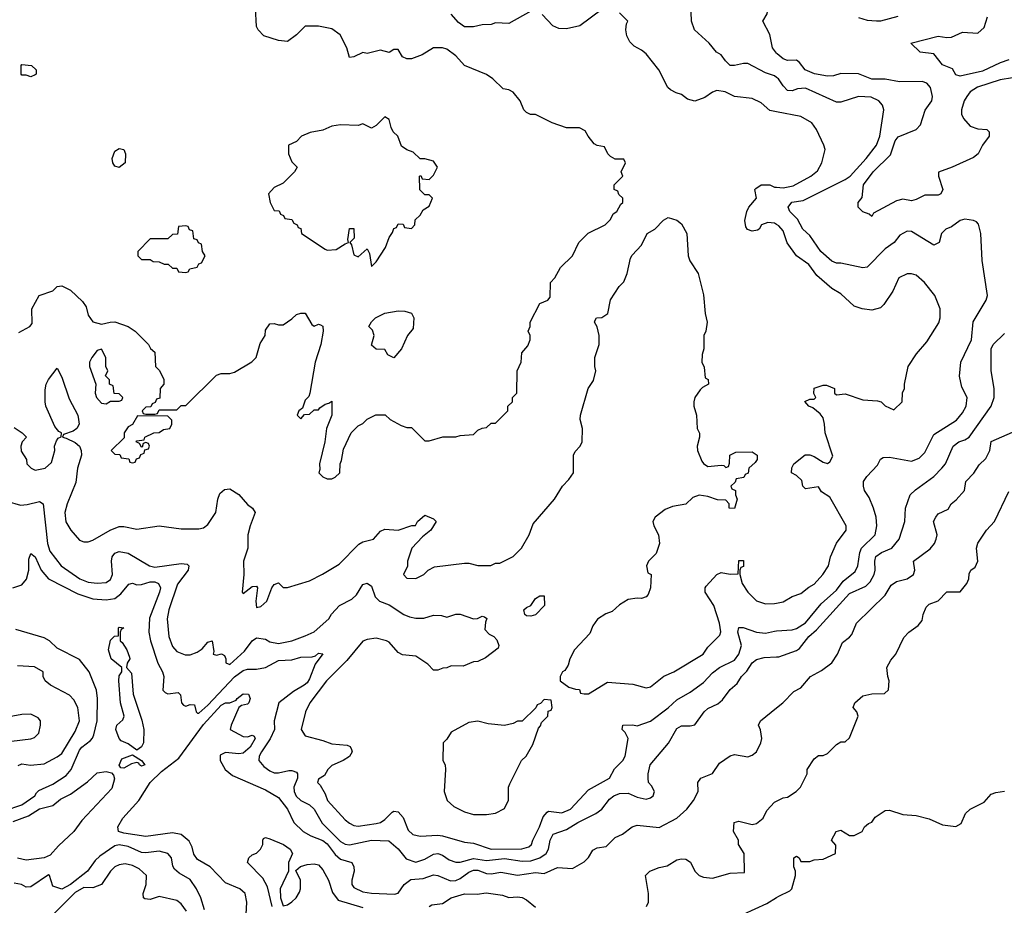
# Model space of a CAD drawing. Header units: inches. Extents: x 2348341 to 2479810, y 460419 to 613669.
# Tile 228 of 256: x 2396580 to 2401029, y 523176 to 527176. Entities that reach past the tile are written whole.
import ezdxf

# ---------------------------------------------------------------- set-up
doc = ezdxf.new("R2010")
doc.units = ezdxf.units.IN
doc.header["$MEASUREMENT"] = 0
doc.layers.add('C3592', color=7, linetype='Continuous')
doc.layers.add('C4502', color=7, linetype='Continuous')

msp = doc.modelspace()

# ---------------------------------------------------------------- linework, layer by layer
at = {"layer": 'C3592', "color": 2}
for points, elevation in [([(2400000, 527024.7), (2399980.9, 527050), (2399969.1, 527109.1), (2399938, 527170), (2399957.2, 527202.8), (2399966, 527270), (2399990, 527283.8), (2400000, 527286.1)], 74), ([(2396576.4, 525763.6), (2396626, 525790), (2396636.4, 525803.6), (2396635.3, 525870), (2396668.7, 525930), (2396730, 525952), (2396749, 525971), (2396770, 525974.8), (2396810, 525954.8), (2396864.1, 525904.1), (2396879.9, 525879.9), (2396890, 525842), (2396910, 525811.3), (2396950, 525801), (2396989.1, 525810.9), (2397010, 525811.3), (2397070, 525791.3), (2397102, 525770), (2397162, 525710), (2397171.6, 525691.6), (2397190, 525674), (2397194, 525610), (2397211.6, 525591.6), (2397231.6, 525551.6), (2397232, 525530), (2397214, 525510), (2397212.7, 525467.3), (2397198, 525462), (2397192.7, 525447.3), (2397178, 525442), (2397172.7, 525427.3), (2397150, 525426), (2397134, 525410), (2397138, 525398), (2397150, 525394), (2397190, 525394), (2397202, 525398), (2397210, 525414), (2397290, 525414), (2397310, 525434), (2397330, 525434), (2397470, 525571.3), (2397490, 525578), (2397530, 525578), (2397550, 525584.7), (2397629, 525631), (2397649, 525651), (2397666.3, 525713.7), (2397688.7, 525750), (2397690, 525774), (2397710, 525802), (2397730, 525804.7), (2397750, 525798), (2397770, 525798), (2397810, 525824.7), (2397830, 525844.7), (2397850, 525851.3), (2397870, 525851.3), (2397899.6, 525799.6), (2397910, 525792), (2397930, 525801), (2397938.8, 525798.8), (2397950, 525792), (2397950.6, 525770), (2397940.7, 525710), (2397914.8, 525630), (2397891.3, 525488.7), (2397886, 525474), (2397870, 525458), (2397858, 525422), (2397842, 525410), (2397834, 525390), (2397850, 525374), (2397867.3, 525392.7), (2397890, 525394), (2397910, 525414), (2397930, 525414), (2397936.4, 525423.6), (2397960.2, 525439.8), (2397976.4, 525443.6), (2397990, 525454), (2397990.6, 525389.4), (2397966, 525330), (2397958.8, 525270), (2397934.8, 525170), (2397936, 525144), (2397932, 525130), (2397950, 525112), (2397970, 525102), (2397990, 525102), (2398006, 525110), (2398026, 525130), (2398028, 525170), (2398034.6, 525185.4), (2398043.1, 525236.9), (2398078, 525310), (2398110, 525342), (2398130, 525352), (2398150, 525372), (2398188.9, 525391.1), (2398231.1, 525391.1), (2398254, 525370), (2398303.6, 525343.6), (2398330, 525334), (2398350, 525334), (2398410, 525274), (2398430, 525274), (2398491.6, 525291.6), (2398550, 525292), (2398570, 525298), (2398630, 525302), (2398650, 525322), (2398670, 525332), (2398690, 525334), (2398710, 525354), (2398730, 525354), (2398786, 525410), (2398786, 525430), (2398806, 525450), (2398806, 525470), (2398826, 525490), (2398828, 525590), (2398846, 525630), (2398848.4, 525671.6), (2398876.4, 525703.6), (2398886, 525730), (2398886, 525750), (2398878, 525770), (2398886, 525790), (2398886, 525810), (2398930, 525894), (2398966, 525910), (2398976.4, 525923.6), (2398978, 525990), (2398998, 526010), (2399023.1, 526056.9), (2399078, 526110), (2399106, 526170), (2399148.4, 526211.6), (2399226, 526250), (2399250, 526274), (2399261.2, 526298.8), (2399278, 526310), (2399296.4, 526343.6), (2399306, 526350), (2399306, 526370), (2399287.3, 526387.3), (2399282, 526402), (2399266, 526410), (2399266, 526430), (2399306, 526470), (2399298, 526490), (2399318, 526530), (2399310, 526546), (2399270, 526546), (2399250, 526558), (2399238, 526570), (2399222, 526602), (2399190, 526608), (2399176.4, 526616.4), (2399148, 526650), (2399134.6, 526674.6), (2399110, 526688), (2399050, 526688.7), (2398986, 526710), (2398910, 526748), (2398888.4, 526748.4), (2398870, 526758), (2398858, 526770), (2398842, 526810), (2398810, 526848.7), (2398790, 526859), (2398764, 526864), (2398718, 526910), (2398688.9, 526928.9), (2398590, 526969.2), (2398550, 527012.7), (2398510, 527042.7), (2398490, 527049.2), (2398450, 527049), (2398398, 527018), (2398350, 526999), (2398330, 526999), (2398310, 527009), (2398290, 527042), (2398270, 527042), (2398250, 527028.7), (2398210, 527039), (2398150, 527024), (2398130, 527028.7), (2398090, 527008), (2398070, 527006), (2398058, 527050), (2398028.4, 527108.4), (2397990, 527135.3), (2397930, 527148), (2397870, 527148), (2397830, 527108), (2397790, 527078), (2397750, 527082), (2397683.1, 527103.1), (2397658, 527130), (2397650, 527146), (2397646, 527230)], 86), ([(2398890, 527215.3), (2398790, 527159), (2398730, 527162), (2398710, 527155.3), (2398670, 527154), (2398630, 527144), (2398590, 527144), (2398563.3, 527163.3), (2398530, 527201.2)], 82), ([(2399210, 527222), (2399110.9, 527149.1), (2399050, 527135.3), (2399016.4, 527136.4), (2398989.1, 527149.1), (2398940.2, 527200.2)], 82), ([(2400000, 526760.7), (2399970, 526766.6), (2399930, 526801.2), (2399890, 526821.2), (2399810, 526829.2), (2399768, 526850), (2399730, 526857.2), (2399710, 526849), (2399675.2, 526824.8), (2399630, 526809), (2399597.2, 526817.2), (2399570, 526839), (2399545.6, 526845.6), (2399520.2, 526860.2), (2399508.7, 526870), (2399468.7, 526950), (2399410, 527022), (2399390, 527039), (2399356.2, 527056.2), (2399336.6, 527076.6), (2399323.9, 527103.9), (2399319.5, 527130), (2399322, 527158), (2399328, 527170), (2399290, 527208)], 82), ([(2400000, 526916), (2399990, 526922.7), (2399950, 526936), (2399870, 526978), (2399850, 526979.3), (2399810, 526969), (2399790, 526969), (2399768.7, 526990), (2399750, 527018), (2399728, 527030), (2399695.3, 527070), (2399628.7, 527130), (2399615.3, 527170), (2399614, 527210)], 78), ([(2400000, 526251.2), (2399990, 526257.2), (2399959.8, 526260.2), (2399932, 526250), (2399922, 526230), (2399914, 526226), (2399890, 526221.2), (2399868.9, 526228.9), (2399861.2, 526241.2), (2399857.2, 526270), (2399865.2, 526310), (2399874, 526330), (2399908.7, 526370), (2399902, 526410), (2399905.6, 526414.4), (2399930, 526430.6), (2399970, 526430.6), (2399990, 526420.7), (2400000, 526419.6)], 82), ([(2396554.4, 525334.4), (2396591.3, 525310), (2396611.3, 525290), (2396591.1, 525268.9), (2396584.7, 525250), (2396587.1, 525227.1), (2396611.3, 525190), (2396612, 525170), (2396632, 525150), (2396650, 525141), (2396695.3, 525150), (2396723.2, 525176.8), (2396739.3, 525230), (2396737.2, 525250), (2396745.6, 525274.4), (2396754, 525286), (2396768, 525292), (2396768.7, 525310), (2396757, 525317), (2396738.9, 525338.9), (2396698, 525430), (2396694.5, 525450), (2396694.8, 525505.2), (2396699.3, 525530), (2396710, 525551.3), (2396750, 525602), (2396770, 525562), (2396803.7, 525463.7), (2396842, 525390), (2396846, 525370), (2396848, 525350), (2396838.8, 525330), (2396821.6, 525318.4), (2396778, 525302), (2396774, 525290), (2396790, 525286.8), (2396830, 525267.3), (2396850.7, 525250), (2396857.3, 525230), (2396859.1, 525210), (2396841.6, 525150), (2396834.4, 525085.6), (2396794, 524990), (2396784, 524950), (2396788.1, 524908.1), (2396811, 524870), (2396850, 524826), (2396870, 524818), (2396890, 524818), (2396910, 524824.7), (2396989.5, 524870.5), (2397030, 524887.3), (2397050, 524887.3), (2397110, 524874.8), (2397210, 524890.8), (2397310, 524876), (2397390, 524876), (2397410, 524881), (2397430, 524896), (2397466.6, 524950), (2397475.1, 525010), (2397483.7, 525036.3), (2397505.6, 525054.4), (2397530, 525058), (2397570, 525031.3), (2397610, 524986), (2397632, 524970), (2397644.7, 524950), (2397621, 524890), (2397611, 524850), (2397610.7, 524790), (2397591, 524730), (2397593.4, 524670), (2397586, 524590), (2397590, 524584.7), (2397630, 524616), (2397650, 524618), (2397654.8, 524610), (2397647.3, 524550), (2397650, 524522), (2397670, 524526), (2397697.2, 524550), (2397719, 524610), (2397730, 524624.7), (2397750, 524632), (2397770, 524612), (2397790, 524611.3), (2397890, 524642), (2397948.9, 524671.1), (2398023.1, 524716.9), (2398112.9, 524807.1), (2398130, 524818), (2398178, 524830), (2398210, 524866), (2398230, 524874.8), (2398290, 524871), (2398352, 524892), (2398368, 524892), (2398378, 524910), (2398410, 524938), (2398450, 524922), (2398462, 524910), (2398438, 524870), (2398399.8, 524840.2), (2398351.3, 524790), (2398332, 524730), (2398331.6, 524708.4), (2398314, 524670), (2398330, 524654), (2398370, 524652), (2398406, 524670), (2398426, 524690), (2398454.6, 524705.4), (2398590, 524721), (2398610, 524721), (2398650, 524711.3), (2398708.4, 524711.6), (2398730, 524722), (2398750, 524722), (2398810, 524752), (2398848, 524790), (2398882, 524850), (2398900.2, 524899.8), (2398997.2, 525010), (2399032.7, 525070), (2399061.2, 525098.8), (2399082.7, 525130), (2399082, 525210), (2399090, 525226), (2399113.2, 525250), (2399121.2, 525270), (2399123.7, 525330), (2399113.2, 525370), (2399114, 525390), (2399149, 525510), (2399172.9, 525547.1), (2399184, 525590), (2399179, 525610), (2399179, 525650), (2399199, 525710), (2399199, 525750), (2399189.1, 525789.1), (2399178, 525810), (2399180.4, 525819.6), (2399186, 525830), (2399210, 525831.3), (2399238, 525850), (2399249.3, 525910.7), (2399289.2, 525970.8), (2399310, 525992), (2399325.2, 526030), (2399340.1, 526099.9), (2399347, 526113), (2399390, 526158), (2399415.3, 526210), (2399450, 526231), (2399489.5, 526270.5), (2399510, 526282.8), (2399550, 526270.7), (2399570, 526254.8), (2399594.8, 526210), (2399600.7, 526110), (2399607.9, 526087.9), (2399646, 526030), (2399670, 525934), (2399677.3, 525850), (2399686.8, 525810), (2399681, 525770), (2399671.3, 525750), (2399671.3, 525690), (2399663.6, 525663.6), (2399662, 525630), (2399672.7, 525607.3), (2399678, 525558), (2399691.6, 525551.6), (2399692, 525530), (2399664.7, 525515.3), (2399655.3, 525504.7), (2399631, 525470), (2399626, 525450), (2399626, 525430), (2399638.8, 525390), (2399641, 525330), (2399651.1, 525308.9), (2399651.3, 525290), (2399641, 525250), (2399642.8, 525230), (2399662.5, 525182.5), (2399670, 525171.3), (2399690, 525158), (2399750, 525164.7), (2399762, 525162), (2399770, 525154), (2399782, 525158), (2399787.3, 525172.7), (2399788.7, 525210), (2399816.4, 525223.6), (2399890, 525224.7), (2399912, 525210), (2399912, 525190), (2399903.6, 525176.4), (2399874, 525150), (2399872, 525128), (2399858, 525122), (2399851.6, 525108.4), (2399818, 525102), (2399812.7, 525087.3), (2399794, 525070), (2399798, 525058), (2399814, 525050), (2399814, 525030), (2399822, 525010), (2399810, 524968), (2399786, 524970), (2399786, 524990), (2399770, 525006), (2399732.7, 525007.3), (2399690, 525022), (2399650, 525028.7), (2399622, 525018), (2399590, 524988.7), (2399530, 524977.2), (2399496.8, 524963.2), (2399451.3, 524930), (2399441, 524910), (2399446, 524890), (2399466, 524850), (2399471, 524810), (2399455.3, 524764.7), (2399422, 524730), (2399412, 524710), (2399418, 524678), (2399434, 524670), (2399431, 524610), (2399419.8, 524580.2), (2399410, 524568.7), (2399390, 524562), (2399370, 524564), (2399330, 524557.2), (2399290, 524532.7), (2399257.1, 524502.9), (2399228.1, 524491.9), (2399190.9, 524469.1), (2399170, 524438), (2399156.8, 524403.2), (2399086.8, 524330), (2399066, 524290), (2399058.8, 524261.2), (2399042.8, 524237.2), (2399032, 524230), (2399022, 524210), (2399022, 524190), (2399061, 524161), (2399091.6, 524151.6), (2399110, 524151.3), (2399114, 524134), (2399130, 524132), (2399150, 524132), (2399236, 524184), (2399350, 524174.8), (2399410, 524158.8), (2399430, 524162.8), (2399490, 524211), (2399535.3, 524230), (2399668, 524310), (2399690, 524342), (2399743.1, 524396.9), (2399748.7, 524411.3), (2399742.7, 524450), (2399717.2, 524530), (2399677.2, 524590), (2399677.2, 524610), (2399682, 524618), (2399730, 524671), (2399750, 524678.8), (2399790, 524671.3), (2399826, 524674), (2399830, 524734), (2399850, 524734), (2399850, 524706), (2399838, 524702), (2399834, 524690), (2399834, 524670), (2399844.7, 524630), (2399870.5, 524590.5), (2399910, 524551.3), (2399950, 524538), (2399990, 524538.8), (2400000, 524540.8)], 82), ([(2396521.6, 525001.6), (2396584.1, 524984.1), (2396613.8, 524986.2), (2396670, 525000.7), (2396686, 524990), (2396706.4, 524810), (2396716.1, 524776.1), (2396767.7, 524710), (2396851, 524650), (2396890, 524636.4), (2396930, 524630.5), (2396970, 524634), (2396990, 524647.3), (2396999.5, 524670), (2396994.5, 524730), (2396998, 524750), (2397010, 524766.8), (2397030, 524774), (2397070, 524766.8), (2397166, 524710), (2397190, 524703), (2397310, 524720.5), (2397336.8, 524716.8), (2397344.7, 524710), (2397342, 524690), (2397293.8, 524626.2), (2397254.4, 524510), (2397246.4, 524470), (2397254, 524390), (2397270, 524344.7), (2397290, 524322.8), (2397328.1, 524308.1), (2397350, 524307.7), (2397381.2, 524318.8), (2397405.1, 524334.9), (2397430, 524364.7), (2397450, 524371), (2397456.9, 524323.1), (2397454, 524310), (2397470, 524306), (2397491.3, 524311.3), (2397504.7, 524304.7), (2397511.1, 524288.9), (2397511.1, 524271.1), (2397530, 524264), (2397595.8, 524324.2), (2397630, 524370.5), (2397650, 524384), (2397690, 524378.8), (2397710, 524366), (2397750, 524358.8), (2397810, 524370.8), (2397870, 524393.4), (2397910, 524410.7), (2397977.2, 524470), (2397989.6, 524490.4), (2398025.2, 524530), (2398081.5, 524558.5), (2398102, 524578), (2398130, 524624.7), (2398150, 524631), (2398170, 524618), (2398186.8, 524570), (2398206, 524550), (2398250, 524533.4), (2398316, 524490), (2398341.2, 524478.8), (2398370, 524473.4), (2398406.3, 524473.7), (2398450, 524486.8), (2398485.4, 524485.4), (2398510, 524478), (2398550, 524491.3), (2398570, 524491.3), (2398630, 524470.8), (2398649, 524471), (2398670, 524482), (2398679.6, 524479.6), (2398691.3, 524471.3), (2398684.7, 524455.3), (2398682, 524422), (2398701, 524401), (2398722, 524390), (2398735.3, 524375.3), (2398744.7, 524350), (2398742, 524338), (2398685.4, 524294.6), (2398650, 524278), (2398630, 524275.3), (2398583.6, 524256.4), (2398530, 524258), (2398510, 524248), (2398492.7, 524247.3), (2398470, 524238), (2398450, 524238), (2398424.7, 524264.7), (2398370, 524302), (2398310, 524308), (2398290, 524318), (2398250, 524364), (2398238, 524370), (2398190, 524382.7), (2398150, 524377.2), (2398130, 524369), (2398058.7, 524281.3), (2397966.8, 524190), (2397891, 524090), (2397871, 524050), (2397852, 523970), (2397870, 523942), (2397950, 523921), (2397990, 523904.7), (2398059.6, 523899.6), (2398072.7, 523892.7), (2398079.6, 523879.6), (2398082, 523870), (2398070, 523848.7), (2398042, 523830), (2397990, 523808), (2397972, 523790), (2397956.9, 523763.1), (2397930, 523746), (2397926, 523730), (2397938, 523718), (2397959.8, 523679.8), (2397971, 523650), (2398050, 523562.8), (2398070, 523547.3), (2398090, 523536.3), (2398110, 523534), (2398190, 523545.5), (2398210, 523550.7), (2398230, 523564), (2398262.9, 523597.1), (2398270, 523600.7), (2398290, 523598.8), (2398312.3, 523572.3), (2398335.2, 523515.2), (2398355.9, 523495.9), (2398390, 523487.7), (2398470, 523493), (2398490, 523490.4), (2398590, 523461), (2398630, 523457.3), (2398710, 523428.9), (2398849.4, 523430.6), (2398880.2, 523439.8), (2398893.2, 523450), (2398898, 523470), (2398929.4, 523530), (2398944.8, 523575.2), (2398962.7, 523597.3), (2398970, 523601), (2399030, 523593), (2399069, 523610), (2399150, 523697.3), (2399245.2, 523750), (2399267.6, 523792.4), (2399305.2, 523830), (2399316, 523850), (2399329.2, 523930), (2399316, 523956), (2399302, 523970), (2399306, 523990), (2399350.8, 523990.8), (2399370, 523986), (2399430, 524007.7), (2399510, 524067.7), (2399550, 524104.9), (2399610, 524138.8), (2399670, 524183), (2399710, 524225.5), (2399742.7, 524250), (2399810, 524284), (2399830, 524310.8), (2399841.3, 524350), (2399825.1, 524410), (2399830, 524431), (2399849.3, 524430.7), (2399910, 524410.4), (2399950, 524405.5), (2399990, 524414.9), (2400000, 524415.6)], 78), ([(2396549.6, 524610.4), (2396590, 524623), (2396611.2, 524648.8), (2396621.6, 524690), (2396620.7, 524739.3), (2396630, 524764.7), (2396650, 524750.8), (2396677.1, 524690), (2396710, 524650.5), (2396842.5, 524582.5), (2396910, 524560.4), (2396970, 524556.4), (2397010, 524562.4), (2397037.5, 524582.5), (2397072.9, 524627.1), (2397090, 524630.8), (2397110, 524624), (2397130, 524624.9), (2397170, 524637), (2397190, 524637), (2397206.8, 524630), (2397215.8, 524610), (2397212.2, 524590), (2397167.1, 524472.9), (2397163.1, 524410), (2397170.4, 524370), (2397204.4, 524270), (2397225.5, 524230), (2397230.7, 524210), (2397227.5, 524147.5), (2397236.9, 524136.9), (2397250, 524131.3), (2397296.8, 524136.8), (2397306.8, 524126.8), (2397310.9, 524090.9), (2397319.6, 524079.6), (2397330, 524076), (2397350, 524082.8), (2397370, 524082), (2397378, 524050), (2397384, 524044), (2397390, 524044), (2397430, 524079.5), (2397550, 524208.5), (2397590, 524237.1), (2397610, 524243), (2397650, 524243), (2397690, 524250.4), (2397750, 524282.4), (2397810, 524285.5), (2397850, 524296.4), (2397901.2, 524298.8), (2397917.2, 524302.8), (2397930, 524314.8), (2397950, 524311.3), (2397914.6, 524265.4), (2397890, 524199.3), (2397878.3, 524181.7), (2397866, 524170), (2397817.6, 524142.4), (2397750.7, 524090), (2397730.5, 524010), (2397732, 523970), (2397711.9, 523928.1), (2397672.4, 523870), (2397662.4, 523850), (2397660.7, 523830), (2397683.4, 523803.4), (2397710, 523782.8), (2397730, 523774), (2397750, 523774), (2397795.5, 523784.5), (2397810, 523784.9), (2397830, 523777.3), (2397835.5, 523770), (2397834.9, 523750), (2397819.3, 523710), (2397820.4, 523690), (2397829, 523669), (2397850.8, 523650), (2397890.2, 523630.2), (2397910.2, 523610.2), (2397947.1, 523547.1), (2398030, 523463.8), (2398050, 523452.4), (2398070, 523448.5), (2398170, 523470.3), (2398247.5, 523467.5), (2398290, 523430.8), (2398326.2, 523386.2), (2398370, 523370.6), (2398410, 523384.4), (2398450, 523406.4), (2398470, 523410.4), (2398490, 523403), (2398520.9, 523380.9), (2398550, 523370.3), (2398570, 523370.3), (2398630, 523388), (2398690, 523378.5), (2398770, 523388.1), (2398850, 523374.9), (2398890, 523376.9), (2398929.8, 523390.2), (2398958.7, 523410), (2398969.7, 523430), (2398977, 523470), (2398990, 523497.3), (2399050, 523518.8), (2399101.2, 523550), (2399184, 523590), (2399210, 523610.7), (2399244.9, 523655.1), (2399264, 523670), (2399290, 523681.6), (2399330, 523682), (2399370, 523664), (2399410, 523656), (2399430, 523661), (2399442, 523670), (2399448.7, 523690), (2399435.5, 523715.5), (2399422, 523730), (2399419, 523750), (2399419, 523770), (2399429, 523810), (2399511.9, 523908.1), (2399550, 523974.8), (2399570, 523986.8), (2399610, 523986), (2399630, 523991.3), (2399672.7, 524050), (2399690, 524064.9), (2399733.8, 524086.2), (2399755.6, 524104.4), (2399790, 524151.3), (2399822, 524178), (2399841.2, 524210), (2399865.8, 524234.2), (2399890, 524271), (2399910, 524286), (2399944.1, 524295.9), (2400000, 524297.7)], 74), ([(2396510, 523602.8), (2396589.2, 523630), (2396649, 523670), (2396655.5, 523684.5), (2396666, 523694), (2396730, 523723), (2396790, 523763), (2396812, 523790), (2396850, 523876.3), (2396860.7, 523890), (2396900.1, 523919.9), (2396909.6, 523930.4), (2396914.5, 523945.5), (2396929.6, 524010), (2396931.8, 524110), (2396927.2, 524147.2), (2396894, 524230), (2396850, 524286.6), (2396750, 524338), (2396715.1, 524370), (2396690, 524383.5), (2396562, 524422)], 74), ([(2396572.9, 523807.1), (2396590, 523814.8), (2396628.3, 523808.3), (2396690, 523814.9), (2396750, 523846), (2396770, 523862), (2396830, 523961), (2396849.5, 524010), (2396842.7, 524070), (2396824.1, 524104.1), (2396804.5, 524124.5), (2396719, 524170), (2396695.3, 524190), (2396686, 524210), (2396686, 524230), (2396646.8, 524253.2), (2396570, 524258)], 78), ([(2397598.7, 523050), (2397606, 523190), (2397599, 523230), (2397574, 523250), (2397510, 523277.2), (2397441.2, 523350), (2397383, 523383), (2397366.3, 523406.3), (2397358.6, 523438.6), (2397345.3, 523465.3), (2397310, 523495.1), (2397270, 523503), (2397150, 523487), (2397050, 523502), (2397026.6, 523510), (2397024.2, 523530), (2397046.6, 523570), (2397118.7, 523650), (2397168.8, 523731.2), (2397220.3, 523779.7), (2397299.6, 523840.4), (2397410, 523992), (2397490, 524080.5), (2397510, 524090.5), (2397529.3, 524090.7), (2397558, 524102), (2397562, 524110), (2397590, 524130.6), (2397614, 524130), (2397621, 524110), (2397614.8, 524090), (2397610, 524084), (2397582, 524078), (2397570.8, 524069.2), (2397536, 523990), (2397531.3, 523970), (2397590, 523939.1), (2397610, 523937.3), (2397630, 523944.7), (2397639.8, 523939.8), (2397644.7, 523930), (2397622, 523890), (2397590, 523862.9), (2397570, 523860.7), (2397510, 523867), (2397486, 523854), (2397486, 523830), (2397508.4, 523790), (2397542, 523762), (2397690, 523698), (2397750, 523662.8), (2397790.5, 523610), (2397818, 523550), (2397861, 523510), (2397896, 523490), (2397950, 523468.4), (2397970, 523454.4), (2398005.1, 523405.1), (2398030, 523383.8), (2398081, 523370), (2398090.5, 523350.5), (2398090.6, 523330), (2398080.7, 523290), (2398080.7, 523270), (2398090, 523256), (2398130, 523236.3), (2398170, 523230.5), (2398274.2, 523225.8), (2398290, 523231), (2398317.2, 523270), (2398347.8, 523292.2), (2398403.6, 523296.4), (2398450, 523313), (2398470, 523310.5), (2398527.2, 523287.2), (2398550, 523288.7), (2398570, 523296.4), (2398610, 523326), (2398630, 523335.3), (2398650, 523334.9), (2398690, 523320.3), (2398710, 523318.7), (2398754.2, 523325.8), (2398830, 523312.4), (2398910, 523323.8), (2398950, 523319.1), (2399010, 523346.8), (2399077.2, 523342.8), (2399130, 523372), (2399150, 523392), (2399170, 523424.7), (2399190, 523436), (2399230, 523441), (2399270, 523482), (2399303.1, 523496.9), (2399348, 523530), (2399370, 523537.3), (2399470, 523527.7), (2399548.7, 523570), (2399594, 523610), (2399625.2, 523650), (2399645.2, 523690), (2399644, 523730), (2399658, 523750), (2399710, 523771.3), (2399742.4, 523817.6), (2399790, 523850.7), (2399810, 523857.3), (2399870, 523847.3), (2399890, 523854), (2399909.2, 523870), (2399929.3, 523910), (2399934, 523930), (2399928, 523968), (2399918, 523990), (2399928, 524010), (2400000, 524067.6)], 70), ([(2396543.3, 523916.7), (2396630, 523927.3), (2396646.6, 523933.4), (2396666, 523954), (2396674, 523990), (2396674, 524010), (2396663.2, 524023.2), (2396630, 524039.5), (2396590, 524038), (2396490, 524019.3)], 82), ([(2396550, 523554.9), (2396620.4, 523579.6), (2396670, 523612), (2396730, 523626.8), (2396764.9, 523655.1), (2396810, 523677.3), (2396886.2, 523733.8), (2396930, 523774), (2396970, 523780.7), (2396994.8, 523774.8), (2397004.5, 523764.5), (2397007.9, 523747.9), (2396996.3, 523703.7), (2396861.3, 523558.7), (2396824.4, 523510), (2396755.1, 523444.9), (2396717.8, 523402.2), (2396690, 523389.7), (2396610, 523379.3), (2396570, 523389.2)], 70), ([(2399412.7, 523170), (2399421.2, 523190), (2399421.2, 523230), (2399408, 523310), (2399428, 523330), (2399470, 523346.8), (2399506, 523354), (2399550, 523381), (2399570, 523386), (2399590, 523384.7), (2399611.3, 523371.3), (2399631.3, 523330), (2399650, 523311.3), (2399670, 523302.8), (2399710, 523298), (2399790, 523320.7), (2399855.3, 523324.7), (2399854, 523410), (2399828, 523450), (2399828, 523470), (2399806, 523510), (2399808, 523550), (2399830, 523556), (2399890, 523541), (2399910, 523546), (2399939, 523570), (2399956.5, 523603.5), (2399990, 523642), (2400000, 523647)], 66), ([(2397721.2, 523170), (2397700.1, 523260.1), (2397678.6, 523298.6), (2397609, 523370), (2397615.3, 523390), (2397630, 523404.7), (2397650, 523411.3), (2397668.7, 523430), (2397679, 523450), (2397678, 523470), (2397682, 523478), (2397690, 523482), (2397710, 523476), (2397771.3, 523450), (2397802, 523430), (2397812, 523410), (2397794, 523370), (2397794, 523330), (2397757.3, 523250), (2397758.8, 523210), (2397770, 523174), (2397790, 523178), (2397810, 523191), (2397829, 523210), (2397844.7, 523235.3), (2397849, 523250), (2397848.7, 523290), (2397827.3, 523332.7), (2397848.4, 523351.6), (2397879, 523361), (2397910, 523362.8), (2397930, 523358.8), (2397950, 523336), (2397974.9, 523290), (2397993.7, 523233.7), (2398018.5, 523198.5), (2398130, 523165.5)], 66), ([(2397414.8, 523154.8), (2397398, 523210), (2397379.3, 523250), (2397350, 523292.7), (2397300.7, 523320.7), (2397279.3, 523339.3), (2397272.5, 523352.5), (2397265.2, 523390), (2397248.7, 523410), (2397210, 523420.7), (2397150, 523412.8), (2397130, 523414.7), (2397070, 523441.3), (2397030, 523449.7), (2397010, 523444.7), (2396942.2, 523397.8), (2396921.4, 523378.6), (2396886.4, 523330), (2396810, 523269.6), (2396770, 523249), (2396730, 523262), (2396715.3, 523310), (2396710, 523313.2), (2396630, 523259.5), (2396610, 523257.2), (2396588, 523270), (2396555.5, 523275.5)], 74), ([(2397334, 523150), (2397310, 523182.7), (2397290, 523197), (2397210, 523215.1), (2397170, 523202), (2397144.8, 523204.8), (2397139, 523210), (2397138, 523230), (2397152, 523270), (2397153.2, 523310), (2397120.1, 523340.1), (2397090, 523356.2), (2397056.3, 523363.7), (2397030, 523359.3), (2397010, 523349.2), (2396990.8, 523330), (2396950, 523269.3), (2396910, 523255.1), (2396870, 523255.8), (2396830, 523233.1), (2396678.8, 523081.2)], 78), ([(2398430, 523171), (2398442, 523178), (2398490, 523184), (2398530, 523210.4), (2398590, 523227.3), (2398646.4, 523226.4), (2398687.2, 523232.8), (2398761.4, 523221.4), (2398790, 523211), (2398830, 523214.8), (2398850, 523210.8), (2398870, 523201), (2398910, 523167.3)], 66), ([(2399850, 523136), (2399955.6, 523184.4), (2400000, 523211.3)], 62)]:
    msp.add_lwpolyline(points, dxfattribs=dict(at, elevation=elevation))
for points, elevation in [([(2396630, 526918), (2396610, 526926), (2396590, 526926), (2396586, 526930), (2396586, 526970), (2396590, 526974), (2396634, 526970), (2396654, 526950), (2396654, 526930), (2396650, 526928)], 86), ([(2398230, 526738), (2398190, 526698), (2398170, 526686), (2398130, 526706), (2398110, 526698), (2398030, 526702), (2397990, 526695.3), (2397950, 526678), (2397892.7, 526667.3), (2397854, 526650), (2397830, 526626), (2397794, 526610), (2397794, 526570), (2397810, 526534), (2397834, 526510), (2397822, 526490), (2397770, 526438), (2397730, 526418), (2397704.7, 526390), (2397711.3, 526350), (2397730, 526314), (2397752.7, 526312.7), (2397758, 526298), (2397772.7, 526292.7), (2397778, 526278), (2397810, 526274), (2397818, 526258), (2397834, 526250), (2397838, 526238), (2397850, 526234), (2397854, 526210), (2397959.8, 526139.8), (2397970, 526136), (2398010, 526138), (2398050, 526164.7), (2398066, 526170), (2398063.1, 526183.1), (2398070, 526234), (2398090, 526234), (2398091.3, 526190), (2398072, 526170), (2398078.8, 526158.8), (2398090, 526114), (2398110, 526104.7), (2398150, 526142), (2398161, 526121), (2398170, 526062), (2398190, 526082), (2398232.3, 526147.7), (2398250, 526192), (2398265.2, 526214.8), (2398270, 526234), (2398282, 526238), (2398290, 526254), (2398312.7, 526252.7), (2398318, 526238), (2398350, 526234), (2398366, 526250), (2398367.3, 526272.7), (2398390, 526294), (2398403.1, 526316.9), (2398430, 526334), (2398446, 526370), (2398430, 526386), (2398410, 526386), (2398387.3, 526407.3), (2398386, 526470), (2398392, 526472), (2398398, 526458), (2398430, 526454), (2398450, 526474), (2398468, 526510), (2398450, 526538), (2398410, 526548), (2398390, 526548), (2398358, 526578), (2398329.1, 526589.1), (2398305.6, 526605.6), (2398288, 526650), (2398268, 526670), (2398258, 526690), (2398250, 526726)], 90), ([(2397030, 526509.2), (2397010, 526515.3), (2397001.2, 526530), (2396997.2, 526550), (2397010, 526582), (2397030, 526594.8), (2397050.6, 526590.6), (2397058.8, 526570), (2397056, 526530)], 86), ([(2397330, 526246), (2397298, 526242), (2397292.7, 526207.3), (2397270, 526206), (2397250, 526186), (2397170, 526186), (2397114, 526130), (2397114, 526110), (2397130, 526094), (2397170, 526094), (2397183.6, 526083.6), (2397210, 526082), (2397232.7, 526072.7), (2397251.6, 526071.6), (2397270, 526054), (2397290, 526054), (2397298, 526038), (2397330, 526034), (2397342, 526038), (2397348.4, 526051.6), (2397382, 526058), (2397390, 526074), (2397402, 526078), (2397418, 526110), (2397406, 526130), (2397402, 526162), (2397388, 526168), (2397382, 526182), (2397367.3, 526187.3), (2397362, 526222), (2397347.3, 526227.3), (2397342, 526242)], 90), ([(2398270, 525648.7), (2398243.1, 525663.1), (2398230, 525686), (2398190, 525688.7), (2398170, 525706), (2398182, 525750), (2398173.6, 525773.6), (2398158, 525790), (2398170, 525812), (2398188, 525830), (2398230, 525851), (2398290, 525861), (2398319.8, 525859.8), (2398350, 525851.3), (2398361, 525830), (2398358, 525782), (2398332, 525750), (2398304.7, 525690)], 86), ([(2396950, 525688), (2396930, 525682), (2396906, 525650), (2396896, 525630), (2396896, 525610), (2396924.7, 525530), (2396921, 525490), (2396926.8, 525470), (2396950, 525444.7), (2396970, 525442), (2396990, 525454), (2397030, 525454), (2397042, 525458), (2397046, 525470), (2397030, 525486), (2397007.3, 525487.3), (2397002, 525522), (2396986, 525530), (2396986, 525550), (2396968.4, 525568.4), (2396978, 525590), (2396968.7, 525610), (2396968.7, 525650)], 86), ([(2397112.7, 525387.3), (2397090, 525348), (2397070, 525338), (2397052, 525310), (2397052, 525288), (2396994, 525230), (2397010, 525214), (2397032.7, 525212.7), (2397038, 525198), (2397072.7, 525192.7), (2397078, 525178), (2397090, 525174), (2397102, 525178), (2397107.3, 525192.7), (2397122, 525198), (2397127.3, 525212.7), (2397142, 525218), (2397146, 525234), (2397162, 525238), (2397166, 525250), (2397162, 525262), (2397150, 525266), (2397138, 525262), (2397134, 525246), (2397130, 525246), (2397122, 525262), (2397106, 525270), (2397110, 525274), (2397142, 525278), (2397146, 525290), (2397186, 525310), (2397210, 525311.3), (2397230, 525324.7), (2397258, 525330), (2397268, 525350), (2397267.3, 525367.3), (2397250, 525386)], 86), ([(2398890, 524482), (2398870, 524484), (2398862, 524490), (2398858, 524510), (2398870, 524522), (2398889, 524531), (2398910, 524562), (2398930, 524574), (2398950, 524574), (2398952, 524530), (2398910, 524488.7)], 78), ([(2397110, 523877.2), (2397070, 523905.2), (2397039, 523919), (2397029.3, 523929.3), (2397014, 523970), (2397019, 523990), (2397045.6, 524014.4), (2397052.3, 524030), (2397035.1, 524090), (2397027.3, 524190), (2397030, 524212), (2397042, 524230), (2397042, 524250), (2396993.2, 524290), (2396982, 524330), (2396990, 524374), (2397008.4, 524391.6), (2397026, 524394), (2397026, 524430), (2397030, 524432), (2397051.3, 524430), (2397038, 524422), (2397034, 524410), (2397034, 524370), (2397043.6, 524363.6), (2397064.7, 524330), (2397076.9, 524296.9), (2397078, 524290), (2397066, 524270), (2397062, 524250), (2397084.7, 524224.7), (2397093, 524130), (2397131.9, 524011.9), (2397140.4, 523970), (2397138.9, 523910), (2397130, 523892.3)], 70), ([(2398950, 524106), (2398932.7, 524087.3), (2398918, 524082), (2398912.7, 524067.3), (2398850, 524008), (2398830, 524008), (2398810, 523998), (2398770, 523988.7), (2398696.4, 523996.4), (2398650, 524008), (2398610, 524002), (2398530, 523958), (2398510, 523926), (2398494, 523910), (2398492, 523830), (2398502, 523810), (2398504.7, 523790), (2398498, 523690), (2398511.3, 523650), (2398542, 523622), (2398590, 523598), (2398630, 523586), (2398690, 523586), (2398730, 523592), (2398770, 523614), (2398788.4, 523651.6), (2398788.7, 523710), (2398794.6, 523725.4), (2398848, 523830), (2398868, 523850), (2398898, 523902), (2398924, 523976), (2398933.6, 523986.4), (2398938, 524002), (2398966, 524030), (2398967.3, 524052.7), (2398982, 524058), (2398986, 524070), (2398982, 524102)], 82), ([(2397130, 523804.5), (2397121.2, 523810), (2397118.6, 523818.6), (2397110, 523821.2), (2397085.2, 523814.8), (2397050, 523796), (2397036.4, 523796.4), (2397028.9, 523808.9), (2397042, 523838), (2397090, 523856), (2397130.7, 523830), (2397144.7, 523810)], 70)]:
    msp.add_lwpolyline(points, close=True, dxfattribs=dict(at, elevation=elevation))
at = {"layer": 'C4502', "color": 2}
for points, elevation in [([(2400370, 527186.8), (2400410, 527174.8), (2400450.9, 527170.9), (2400471, 527171), (2400550, 527193)], 74), ([(2401050, 526995.1), (2401010, 526982), (2400930, 526944.2), (2400830, 526921.2), (2400810, 526928), (2400794.5, 526954.5), (2400750, 526973.2), (2400710, 527022), (2400649.3, 527029.3), (2400606, 527070), (2400730, 527102.8), (2400770, 527096), (2400790, 527098), (2400840.2, 527119.8), (2400910, 527116), (2400938.7, 527141.3), (2400952.7, 527190)], 70), ([(2401065.5, 526914.5), (2401010, 526905.1), (2400907.8, 526872.2), (2400874.8, 526850), (2400859.1, 526830), (2400847.7, 526810), (2400834.8, 526770), (2400836, 526750), (2400844.7, 526730), (2400874.8, 526694.8), (2400910, 526684), (2400950, 526681), (2400961, 526670), (2400961, 526650), (2400931, 526610), (2400911, 526570), (2400890, 526554), (2400794, 526510), (2400732, 526488), (2400731.3, 526470), (2400751, 526410), (2400742, 526390), (2400730, 526384), (2400670, 526384), (2400630, 526364), (2400610, 526359), (2400570, 526365.2), (2400541.4, 526358.6), (2400438, 526302), (2400430, 526288), (2400418, 526298), (2400390, 526308), (2400368.7, 526330), (2400368, 526350), (2400387.3, 526372.7), (2400393.2, 526430), (2400436, 526490), (2400514.5, 526565.5), (2400535.1, 526630), (2400550, 526647.3), (2400630, 526681), (2400650, 526701), (2400671.5, 526768.5), (2400702, 526810), (2400704.5, 526830), (2400695.1, 526870), (2400679, 526890), (2400657.6, 526897.6), (2400555.9, 526895.9), (2400490, 526907.3), (2400430, 526907.8), (2400370, 526931.6), (2400290, 526933.6), (2400256.7, 526923.3), (2400230, 526920.7), (2400171.9, 526931.9), (2400129.2, 526950), (2400103.7, 526983.7), (2400090, 526993.2), (2400050, 526992.3), (2400030, 526999.5), (2400002, 527022), (2400000, 527024.7)], 74), ([(2400000, 524415.6), (2400070, 524420.4), (2400090, 524426.4), (2400130, 524452.7), (2400201.8, 524538.2), (2400270, 524599.3), (2400300.3, 524639.7), (2400355.4, 524684.6), (2400367, 524710), (2400376.3, 524770), (2400384.2, 524790), (2400446, 524850), (2400453.2, 524890), (2400449.4, 524930), (2400438, 524970), (2400417.6, 525017.6), (2400397.2, 525050), (2400393.2, 525070), (2400393.2, 525090), (2400407.2, 525112.8), (2400455.5, 525164.5), (2400468.9, 525191.1), (2400481.2, 525198.8), (2400510, 525200.7), (2400610, 525182), (2400644.1, 525195.9), (2400670, 525221), (2400710, 525302.8), (2400812.5, 525367.5), (2400840.1, 525399.9), (2400856.2, 525430), (2400861.2, 525470), (2400836.5, 525516.5), (2400826.6, 525566.6), (2400831.8, 525630), (2400881.3, 525730), (2400888.2, 525811.8), (2400946.6, 525910), (2400952.3, 525930), (2400929.4, 526089.4), (2400922.7, 526210), (2400912.9, 526252.9), (2400904, 526264), (2400890, 526269), (2400850, 526275.3), (2400830, 526269), (2400790, 526241.2), (2400764.7, 526230), (2400744.7, 526210), (2400734, 526170), (2400710, 526158), (2400610, 526219), (2400590, 526221.2), (2400556.8, 526203.2), (2400531, 526170), (2400490, 526141.2), (2400410, 526059), (2400390, 526056), (2400290, 526077.2), (2400270, 526077.2), (2400250, 526085.2), (2400199.3, 526130), (2400150, 526201.2), (2400118, 526230), (2400094.7, 526274.7), (2400059.5, 526310), (2400052.3, 526330), (2400068.3, 526351.7), (2400119.7, 526360.3), (2400310, 526454.9), (2400332, 526470), (2400405.1, 526550), (2400452, 526610), (2400467, 526650), (2400485.2, 526770), (2400479, 526790), (2400462, 526810), (2400426.8, 526826.8), (2400370.5, 526829.5), (2400290, 526804), (2400270, 526804), (2400130, 526866.6), (2400095.2, 526864.8), (2400070, 526855.1), (2400050, 526857.2), (2400030, 526877.2), (2400009, 526910), (2400000, 526916)], 78), ([(2400000, 526419.6), (2400030, 526416.3), (2400074.5, 526425.5), (2400155.3, 526470), (2400185.6, 526494.4), (2400204, 526530), (2400219, 526590), (2400214, 526610), (2400180.1, 526680.1), (2400159, 526710), (2400110, 526739), (2400000, 526760.7)], 82), ([(2400000, 524540.8), (2400030, 524546.8), (2400070, 524571.3), (2400110, 524584.7), (2400146.3, 524613.7), (2400170, 524626), (2400209, 524670), (2400234, 524710), (2400244, 524750), (2400270, 524812), (2400314, 524870), (2400314, 524890), (2400240.4, 525020.4), (2400203.1, 525043.1), (2400190, 525066), (2400130, 525058), (2400118, 525070), (2400114.6, 525094.6), (2400090, 525118), (2400068, 525130), (2400068.4, 525151.6), (2400078, 525170), (2400129.3, 525210.7), (2400150, 525210.7), (2400170, 525204), (2400210, 525178), (2400230, 525172), (2400240.4, 525179.6), (2400254.6, 525205.4), (2400219, 525310), (2400217.2, 525350), (2400210, 525378), (2400196.5, 525396.5), (2400163.1, 525423.1), (2400146, 525430), (2400128.4, 525451.6), (2400150, 525462), (2400170, 525462), (2400178, 525470), (2400168, 525488), (2400170, 525512), (2400210, 525526), (2400225.4, 525525.4), (2400262, 525510), (2400262, 525490), (2400270, 525482), (2400310, 525486), (2400390, 525459.1), (2400455.3, 525455.3), (2400472, 525450), (2400490, 525432), (2400530, 525414), (2400568, 525450), (2400568.9, 525491.1), (2400578, 525510), (2400578, 525530), (2400595.3, 525610), (2400632.9, 525667.1), (2400678.6, 525721.4), (2400732.9, 525807.1), (2400739, 525830), (2400739, 525870), (2400715.3, 525930), (2400669, 525990), (2400630, 526022), (2400610, 526028.7), (2400590, 526028.7), (2400552, 526010), (2400524.7, 525950), (2400484.7, 525890), (2400470, 525875.3), (2400430, 525864), (2400386, 525870), (2400350, 525882), (2400290, 525938), (2400250, 525962), (2400181.6, 526021.6), (2400145.2, 526070), (2400089.6, 526109.6), (2400048, 526168), (2400030, 526222), (2400010, 526245.2), (2400000, 526251.2)], 82), ([(2400000, 524297.7), (2400010, 524298), (2400090, 524327.3), (2400103.3, 524336.7), (2400145.1, 524390), (2400179.8, 524420.2), (2400330, 524583.8), (2400403, 524617), (2400423.5, 524636.5), (2400440.7, 524670), (2400445.6, 524690), (2400443.6, 524730), (2400448.2, 524751.8), (2400474, 524770), (2400521.2, 524790), (2400554, 524830), (2400579.3, 524910), (2400582, 524970), (2400604, 525030), (2400627.3, 525052.7), (2400710, 525113), (2400747, 525150), (2400763.7, 525170), (2400797.2, 525250), (2400824, 525270), (2400850, 525278), (2400870, 525290.7), (2400969.3, 525430), (2400983.7, 525470), (2400983.7, 525510), (2400969, 525590), (2400969, 525690), (2400979, 525710), (2401030, 525758.8)], 74), ([(2400000, 524067.6), (2400028, 524090), (2400078, 524142), (2400110, 524158), (2400154, 524210), (2400202.7, 524237.3), (2400249.4, 524270.6), (2400276, 524310), (2400297.2, 524362.8), (2400330, 524386.8), (2400340.1, 524399.9), (2400361.2, 524450), (2400490, 524577.3), (2400517.2, 524622.8), (2400541.2, 524638.8), (2400590, 524650.8), (2400619, 524670), (2400624, 524690), (2400619, 524730), (2400694, 524786), (2400713.2, 524810), (2400721.2, 524830), (2400725.2, 524850), (2400709.4, 524909.4), (2400719, 524930), (2400730, 524944.7), (2400774.6, 524965.4), (2400788.7, 524990), (2400812.1, 525007.9), (2400849, 525050), (2400855.3, 525090), (2400891.9, 525128.1), (2400914.8, 525165.2), (2400946, 525194), (2400964, 525230), (2400969.6, 525270.4), (2401066.3, 525313.7)], 70), ([(2400000, 523647), (2400030, 523662), (2400050, 523664.7), (2400088, 523690), (2400108, 523710), (2400138, 523770), (2400138, 523790), (2400170, 523838), (2400190, 523852), (2400210, 523852), (2400230, 523862), (2400270, 523902), (2400290, 523914), (2400310, 523914), (2400330, 523932), (2400369, 524030), (2400362, 524050), (2400346, 524070), (2400354, 524090), (2400390, 524122.8), (2400431.1, 524131.1), (2400487.3, 524132.7), (2400506, 524150), (2400508.7, 524190), (2400502, 524210), (2400498, 524250), (2400516.5, 524283.5), (2400539, 524310), (2400574.6, 524385.4), (2400598, 524410), (2400640.2, 524439.8), (2400657.2, 524462.8), (2400662, 524490), (2400676.5, 524523.5), (2400690, 524536), (2400730, 524551.3), (2400770, 524592), (2400830, 524592), (2400859, 524630), (2400868.7, 524650), (2400870, 524674), (2400878, 524690), (2400897.2, 524702.8), (2400909, 524730), (2400902.7, 524790), (2400910, 524812), (2400949, 524870), (2400984, 524910), (2401050, 525044.7)], 66), ([(2400000, 523211.3), (2400010, 523217.3), (2400059.3, 523240.7), (2400068.7, 523250), (2400086, 523310), (2400086, 523330), (2400078, 523350), (2400078, 523390), (2400090, 523398), (2400102, 523390), (2400110, 523374), (2400150, 523374), (2400170, 523382), (2400210, 523384.7), (2400266, 523410), (2400267.3, 523447.3), (2400248, 523470), (2400268.7, 523510), (2400290, 523514.8), (2400330, 523492), (2400350, 523492), (2400386, 523510), (2400398, 523530), (2400414.6, 523545.4), (2400430, 523552), (2400445.2, 523574.8), (2400490, 523604.7), (2400510, 523606), (2400570, 523586.8), (2400630, 523582), (2400690, 523566.8), (2400750, 523538.8), (2400810, 523532), (2400834, 523546), (2400854, 523590), (2400874, 523610), (2400938.6, 523641.4), (2400970, 523678), (2400990, 523686), (2401030, 523691.3)], 62)]:
    msp.add_lwpolyline(points, dxfattribs=dict(at, elevation=elevation))

doc.saveas('drawing.dxf')
